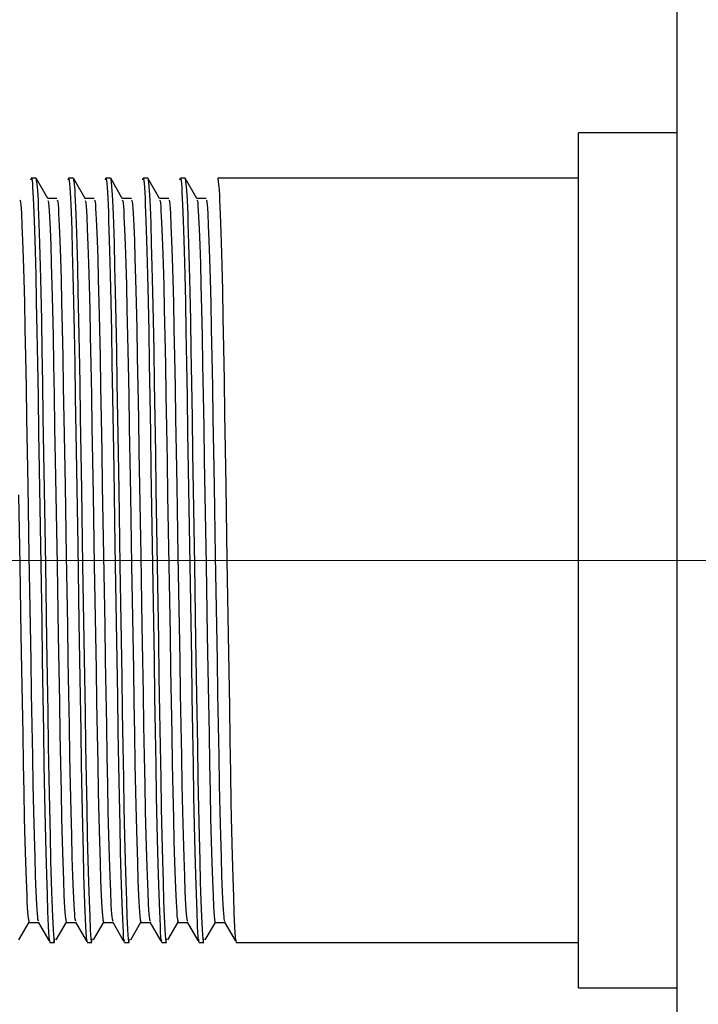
# Model space of a CAD drawing. Header units: millimetres. Extents: x 262469 to 275208, y -32539 to 9411.
# Tile 111 of 256: x 267925 to 267935, y -14060 to -14045. Entities that reach past the tile are written whole.
import ezdxf

# ---------------------------------------------------------------- set-up
doc = ezdxf.new("R2010")
doc.units = ezdxf.units.MM
doc.header["$LTSCALE"] = 100
doc.layers.add('$ IE_TELETECHNIKA', color=5, linetype='Continuous', lineweight=30)

msp = doc.modelspace()

# ---------------------------------------------------------------- linework, layer by layer
at = {"layer": '$ IE_TELETECHNIKA', "color": 7, "linetype": 'Continuous'}
for p, q in [((267934.646, -14117.558), (267934.646, -13989.058)), ((267934.646, -14046.757), (267933.134, -14046.757)), ((267933.134, -14059.859), (267933.134, -14046.757)), ((267924.815, -14047.45), (267924.743, -14047.45)), ((267924.996, -14047.761), (267924.817, -14047.451)), ((267925.386, -14047.45), (267925.315, -14047.45)), ((267925.567, -14047.761), (267925.388, -14047.451)), ((267925.958, -14047.45), (267925.886, -14047.45)), ((267926.138, -14047.761), (267925.96, -14047.451)), ((267926.529, -14047.45), (267926.458, -14047.45)), ((267926.71, -14047.761), (267926.531, -14047.451)), ((267927.101, -14047.45), (267927.029, -14047.45)), ((267927.281, -14047.761), (267927.103, -14047.451)), ((267933.134, -14047.45), (267927.601, -14047.45)), ((267925.136, -14047.759), (267924.995, -14047.759)), ((267925.136, -14047.759), (267924.995, -14047.759)), ((267925.708, -14047.759), (267925.566, -14047.759)), ((267925.708, -14047.759), (267925.566, -14047.759)), ((267926.279, -14047.759), (267926.137, -14047.759)), ((267926.279, -14047.759), (267926.137, -14047.759)), ((267926.851, -14047.759), (267926.709, -14047.759)), ((267926.851, -14047.759), (267926.709, -14047.759)), ((267927.422, -14047.759), (267927.28, -14047.759)), ((267927.422, -14047.759), (267927.28, -14047.759)), ((267924.553, -14059.126), (267924.71, -14058.854)), ((267924.708, -14058.856), (267924.85, -14058.856)), ((267924.848, -14058.854), (267925.01, -14059.135)), ((267925.125, -14059.126), (267925.281, -14058.854)), ((267925.279, -14058.856), (267925.421, -14058.856)), ((267925.42, -14058.854), (267925.582, -14059.135)), ((267925.696, -14059.126), (267925.853, -14058.855)), ((267925.851, -14058.856), (267925.992, -14058.856)), ((267925.991, -14058.854), (267926.153, -14059.135)), ((267926.267, -14059.126), (267926.424, -14058.854)), ((267926.422, -14058.856), (267926.564, -14058.856)), ((267926.563, -14058.854), (267926.725, -14059.135)), ((267926.839, -14059.126), (267926.996, -14058.854)), ((267926.993, -14058.856), (267927.135, -14058.856)), ((267927.134, -14058.854), (267927.296, -14059.135)), ((267927.41, -14059.126), (267927.566, -14058.856)), ((267927.565, -14058.856), (267927.707, -14058.856)), ((267927.705, -14058.854), (267927.867, -14059.135)), ((267925.029, -14059.166), (267925.101, -14059.166)), ((267925.601, -14059.166), (267925.672, -14059.166)), ((267926.172, -14059.166), (267926.244, -14059.166)), ((267926.744, -14059.166), (267926.815, -14059.166)), ((267927.315, -14059.166), (267927.386, -14059.166)), ((267927.886, -14059.166), (267933.134, -14059.166)), ((267933.134, -14059.859), (267934.646, -14059.859))]:
    msp.add_line(p, q, dxfattribs=at)
at = {"layer": '$ IE_TELETECHNIKA', "color": 7, "linetype": 'Continuous', "lineweight": 5, "ltscale": 20.32}
for p, q in [((267914.867, -14053.308), (267933.134, -14053.308)), ((267933.134, -14053.308), (267937.165, -14053.308))]:
    msp.add_line(p, q, dxfattribs=at)
at = {"layer": '$ IE_TELETECHNIKA', "color": 7, "linetype": 'Continuous'}
for points in [[(267924.737, -14047.475), (267924.746, -14047.448), (267924.75, -14047.459), (267924.754, -14047.487), (267924.759, -14047.532), (267924.763, -14047.593), (267924.768, -14047.669), (267924.772, -14047.758), (267924.777, -14047.86), (267924.782, -14047.976), (267924.787, -14048.104), (267924.791, -14048.245), (267924.801, -14048.565), (267924.81, -14048.933), (267924.82, -14049.347), (267924.829, -14049.801), (267924.837, -14050.29), (267924.846, -14050.809), (267924.855, -14051.353), (267924.864, -14051.917), (267924.883, -14053.082), (267924.902, -14054.257), (267924.911, -14054.832), (267924.92, -14055.392), (267924.929, -14055.931), (267924.937, -14056.443), (267924.946, -14056.926), (267924.955, -14057.371), (267924.964, -14057.773), (267924.974, -14058.126), (267924.984, -14058.431), (267924.993, -14058.692), (267925.002, -14058.914), (267925.007, -14059.005), (267925.012, -14059.079), (267925.016, -14059.131), (267925.021, -14059.157), (267925.025, -14059.154), (267925.029, -14059.125)], [(267924.815, -14047.45), (267924.824, -14047.505), (267924.832, -14047.583), (267924.837, -14047.638), (267924.841, -14047.707), (267924.846, -14047.793), (267924.85, -14047.895), (267924.855, -14048.014), (267924.86, -14048.146), (267924.869, -14048.451), (267924.879, -14048.802), (267924.888, -14049.193), (267924.897, -14049.624), (267924.905, -14050.091), (267924.914, -14050.591), (267924.922, -14051.117), (267924.931, -14051.665), (267924.94, -14052.228), (267924.959, -14053.382), (267924.978, -14054.532), (267924.987, -14055.092), (267924.995, -14055.634), (267925.004, -14056.154), (267925.012, -14056.646), (267925.021, -14057.107), (267925.03, -14057.529), (267925.039, -14057.908), (267925.049, -14058.238), (267925.058, -14058.524), (267925.068, -14058.767), (267925.077, -14058.968), (267925.081, -14059.047), (267925.086, -14059.107), (267925.09, -14059.145), (267925.094, -14059.158), (267925.099, -14059.143), (267925.103, -14059.111)], [(267925.308, -14047.475), (267925.317, -14047.448), (267925.321, -14047.459), (267925.326, -14047.487), (267925.33, -14047.532), (267925.335, -14047.593), (267925.339, -14047.669), (267925.344, -14047.758), (267925.348, -14047.86), (267925.353, -14047.976), (267925.358, -14048.104), (267925.363, -14048.245), (267925.372, -14048.565), (267925.382, -14048.933), (267925.391, -14049.347), (267925.4, -14049.801), (267925.409, -14050.29), (267925.417, -14050.809), (267925.426, -14051.353), (267925.435, -14051.917), (267925.454, -14053.082), (267925.473, -14054.257), (267925.483, -14054.832), (267925.491, -14055.392), (267925.5, -14055.931), (267925.509, -14056.443), (267925.518, -14056.926), (267925.527, -14057.371), (267925.536, -14057.773), (267925.545, -14058.126), (267925.555, -14058.431), (267925.564, -14058.692), (267925.574, -14058.914), (267925.579, -14059.005), (267925.583, -14059.079), (267925.588, -14059.131), (267925.592, -14059.157), (267925.596, -14059.154), (267925.601, -14059.125)], [(267925.386, -14047.45), (267925.395, -14047.505), (267925.404, -14047.583), (267925.408, -14047.638), (267925.413, -14047.707), (267925.417, -14047.793), (267925.422, -14047.895), (267925.426, -14048.014), (267925.431, -14048.146), (267925.441, -14048.451), (267925.45, -14048.802), (267925.459, -14049.193), (267925.468, -14049.624), (267925.477, -14050.091), (267925.485, -14050.59), (267925.494, -14051.117), (267925.502, -14051.664), (267925.512, -14052.228), (267925.53, -14053.381), (267925.549, -14054.532), (267925.558, -14055.092), (267925.567, -14055.634), (267925.575, -14056.154), (267925.584, -14056.646), (267925.593, -14057.107), (267925.602, -14057.529), (267925.611, -14057.908), (267925.62, -14058.238), (267925.63, -14058.524), (267925.639, -14058.767), (267925.648, -14058.968), (267925.653, -14059.047), (267925.657, -14059.107), (267925.661, -14059.145), (267925.666, -14059.158), (267925.67, -14059.143), (267925.674, -14059.111)], [(267925.88, -14047.475), (267925.888, -14047.448), (267925.893, -14047.459), (267925.897, -14047.487), (267925.901, -14047.532), (267925.906, -14047.593), (267925.911, -14047.669), (267925.915, -14047.758), (267925.92, -14047.86), (267925.925, -14047.976), (267925.929, -14048.104), (267925.934, -14048.245), (267925.944, -14048.565), (267925.953, -14048.933), (267925.963, -14049.347), (267925.971, -14049.801), (267925.98, -14050.289), (267925.989, -14050.809), (267925.997, -14051.353), (267926.006, -14051.917), (267926.025, -14053.082), (267926.045, -14054.257), (267926.054, -14054.832), (267926.063, -14055.392), (267926.072, -14055.93), (267926.08, -14056.443), (267926.089, -14056.926), (267926.098, -14057.371), (267926.107, -14057.773), (267926.117, -14058.126), (267926.126, -14058.431), (267926.136, -14058.692), (267926.145, -14058.914), (267926.15, -14059.005), (267926.154, -14059.079), (267926.159, -14059.131), (267926.163, -14059.157), (267926.168, -14059.154), (267926.172, -14059.125)], [(267925.958, -14047.45), (267925.966, -14047.505), (267925.975, -14047.583), (267925.979, -14047.638), (267925.984, -14047.707), (267925.989, -14047.793), (267925.993, -14047.895), (267925.998, -14048.014), (267926.003, -14048.146), (267926.012, -14048.451), (267926.021, -14048.802), (267926.031, -14049.193), (267926.04, -14049.624), (267926.048, -14050.091), (267926.057, -14050.591), (267926.065, -14051.117), (267926.074, -14051.664), (267926.083, -14052.228), (267926.102, -14053.381), (267926.121, -14054.532), (267926.13, -14055.092), (267926.138, -14055.634), (267926.147, -14056.154), (267926.155, -14056.646), (267926.164, -14057.107), (267926.173, -14057.529), (267926.182, -14057.908), (267926.192, -14058.238), (267926.201, -14058.524), (267926.21, -14058.767), (267926.219, -14058.968), (267926.224, -14059.047), (267926.228, -14059.107), (267926.233, -14059.145), (267926.237, -14059.158), (267926.242, -14059.143), (267926.246, -14059.111)], [(267926.451, -14047.475), (267926.46, -14047.448), (267926.464, -14047.459), (267926.468, -14047.487), (267926.473, -14047.532), (267926.477, -14047.593), (267926.482, -14047.669), (267926.487, -14047.758), (267926.491, -14047.86), (267926.496, -14047.976), (267926.501, -14048.104), (267926.506, -14048.245), (267926.515, -14048.565), (267926.525, -14048.933), (267926.534, -14049.347), (267926.543, -14049.801), (267926.552, -14050.29), (267926.56, -14050.809), (267926.569, -14051.353), (267926.578, -14051.917), (267926.597, -14053.082), (267926.616, -14054.257), (267926.625, -14054.832), (267926.634, -14055.392), (267926.643, -14055.931), (267926.652, -14056.443), (267926.66, -14056.926), (267926.669, -14057.371), (267926.679, -14057.773), (267926.688, -14058.126), (267926.698, -14058.431), (267926.707, -14058.692), (267926.717, -14058.914), (267926.721, -14059.005), (267926.726, -14059.079), (267926.73, -14059.131), (267926.735, -14059.157), (267926.739, -14059.154), (267926.744, -14059.125)], [(267926.529, -14047.45), (267926.538, -14047.505), (267926.546, -14047.583), (267926.551, -14047.638), (267926.555, -14047.707), (267926.56, -14047.793), (267926.565, -14047.895), (267926.569, -14048.014), (267926.574, -14048.146), (267926.583, -14048.451), (267926.593, -14048.802), (267926.602, -14049.193), (267926.611, -14049.624), (267926.62, -14050.091), (267926.628, -14050.591), (267926.636, -14051.117), (267926.645, -14051.664), (267926.654, -14052.228), (267926.673, -14053.381), (267926.692, -14054.532), (267926.701, -14055.092), (267926.71, -14055.634), (267926.718, -14056.154), (267926.727, -14056.646), (267926.735, -14057.107), (267926.744, -14057.529), (267926.754, -14057.908), (267926.763, -14058.238), (267926.772, -14058.524), (267926.782, -14058.767), (267926.791, -14058.968), (267926.795, -14059.047), (267926.8, -14059.107), (267926.804, -14059.145), (267926.809, -14059.158), (267926.813, -14059.143), (267926.817, -14059.111)], [(267927.023, -14047.475), (267927.031, -14047.448), (267927.035, -14047.459), (267927.04, -14047.487), (267927.044, -14047.532), (267927.049, -14047.593), (267927.053, -14047.669), (267927.058, -14047.758), (267927.063, -14047.86), (267927.067, -14047.976), (267927.072, -14048.104), (267927.077, -14048.245), (267927.087, -14048.565), (267927.096, -14048.933), (267927.105, -14049.347), (267927.114, -14049.801), (267927.123, -14050.289), (267927.131, -14050.809), (267927.14, -14051.353), (267927.149, -14051.917), (267927.168, -14053.082), (267927.187, -14054.257), (267927.197, -14054.832), (267927.206, -14055.392), (267927.214, -14055.931), (267927.223, -14056.443), (267927.232, -14056.926), (267927.241, -14057.371), (267927.25, -14057.773), (267927.26, -14058.126), (267927.269, -14058.431), (267927.279, -14058.692), (267927.288, -14058.914), (267927.293, -14059.005), (267927.297, -14059.079), (267927.302, -14059.131), (267927.306, -14059.157), (267927.311, -14059.154), (267927.315, -14059.125)], [(267927.101, -14047.45), (267927.109, -14047.505), (267927.118, -14047.583), (267927.122, -14047.638), (267927.127, -14047.707), (267927.131, -14047.793), (267927.136, -14047.895), (267927.141, -14048.014), (267927.145, -14048.146), (267927.155, -14048.451), (267927.164, -14048.802), (267927.173, -14049.193), (267927.182, -14049.624), (267927.191, -14050.091), (267927.199, -14050.591), (267927.208, -14051.117), (267927.217, -14051.665), (267927.226, -14052.228), (267927.245, -14053.381), (267927.263, -14054.532), (267927.272, -14055.092), (267927.281, -14055.634), (267927.289, -14056.154), (267927.298, -14056.646), (267927.307, -14057.107), (267927.316, -14057.529), (267927.325, -14057.908), (267927.334, -14058.238), (267927.344, -14058.524), (267927.353, -14058.767), (267927.362, -14058.968), (267927.367, -14059.047), (267927.371, -14059.107), (267927.376, -14059.145), (267927.38, -14059.158), (267927.384, -14059.143), (267927.389, -14059.111)], [(267927.601, -14047.45), (267927.609, -14047.504), (267927.618, -14047.581), (267927.622, -14047.635), (267927.627, -14047.703), (267927.631, -14047.787), (267927.636, -14047.888), (267927.64, -14048.005), (267927.645, -14048.135), (267927.654, -14048.435), (267927.664, -14048.781), (267927.673, -14049.167), (267927.682, -14049.592), (267927.69, -14050.052), (267927.699, -14050.545), (267927.707, -14051.065), (267927.716, -14051.606), (267927.725, -14052.164), (267927.743, -14053.307), (267927.762, -14054.45), (267927.771, -14055.007), (267927.78, -14055.548), (267927.788, -14056.068), (267927.796, -14056.561), (267927.805, -14057.025), (267927.814, -14057.451), (267927.823, -14057.836), (267927.832, -14058.172), (267927.842, -14058.464), (267927.851, -14058.715), (267927.86, -14058.928), (267927.865, -14059.015), (267927.869, -14059.085), (267927.874, -14059.134), (267927.878, -14059.157), (267927.882, -14059.153), (267927.886, -14059.125)], [(267924.565, -14047.787), (267924.573, -14047.794), (267924.577, -14047.816), (267924.582, -14047.857), (267924.586, -14047.916), (267924.591, -14047.99), (267924.6, -14048.175), (267924.609, -14048.405), (267924.618, -14048.678), (267924.628, -14048.997), (267924.637, -14049.358), (267924.645, -14049.756), (267924.654, -14050.187), (267924.662, -14050.648), (267924.671, -14051.134), (267924.679, -14051.64), (267924.688, -14052.163), (267924.707, -14053.235), (267924.725, -14054.31), (267924.734, -14054.836), (267924.743, -14055.347), (267924.751, -14055.839), (267924.759, -14056.307), (267924.768, -14056.746), (267924.777, -14057.154), (267924.786, -14057.525), (267924.795, -14057.855), (267924.804, -14058.141), (267924.813, -14058.384), (267924.822, -14058.582), (267924.827, -14058.662), (267924.831, -14058.726), (267924.836, -14058.772), (267924.84, -14058.802), (267924.848, -14058.832)], [(267924.996, -14047.791), (267925.004, -14047.802), (267925.008, -14047.833), (267925.013, -14047.884), (267925.017, -14047.952), (267925.022, -14048.035), (267925.031, -14048.233), (267925.04, -14048.473), (267925.049, -14048.759), (267925.058, -14049.09), (267925.068, -14049.461), (267925.076, -14049.868), (267925.085, -14050.307), (267925.093, -14050.775), (267925.101, -14051.267), (267925.11, -14051.779), (267925.119, -14052.304), (267925.138, -14053.38), (267925.156, -14054.452), (267925.165, -14054.974), (267925.174, -14055.481), (267925.182, -14055.967), (267925.19, -14056.428), (267925.199, -14056.859), (267925.207, -14057.257), (267925.217, -14057.617), (267925.226, -14057.936), (267925.235, -14058.211), (267925.244, -14058.442), (267925.249, -14058.54), (267925.253, -14058.626), (267925.258, -14058.697), (267925.262, -14058.752), (267925.267, -14058.791), (267925.271, -14058.817), (267925.279, -14058.846)], [(267925.136, -14047.788), (267925.145, -14047.793), (267925.149, -14047.815), (267925.153, -14047.856), (267925.158, -14047.915), (267925.162, -14047.99), (267925.171, -14048.176), (267925.18, -14048.405), (267925.19, -14048.678), (267925.199, -14048.998), (267925.208, -14049.358), (267925.217, -14049.756), (267925.225, -14050.187), (267925.234, -14050.648), (267925.242, -14051.134), (267925.251, -14051.64), (267925.26, -14052.163), (267925.278, -14053.235), (267925.296, -14054.31), (267925.305, -14054.836), (267925.314, -14055.347), (267925.323, -14055.839), (267925.331, -14056.307), (267925.339, -14056.747), (267925.348, -14057.154), (267925.357, -14057.525), (267925.366, -14057.855), (267925.375, -14058.141), (267925.385, -14058.384), (267925.394, -14058.583), (267925.398, -14058.662), (267925.403, -14058.725), (267925.407, -14058.771), (267925.411, -14058.801), (267925.42, -14058.833)], [(267925.567, -14047.791), (267925.575, -14047.801), (267925.58, -14047.832), (267925.584, -14047.884), (267925.589, -14047.953), (267925.593, -14048.035), (267925.602, -14048.233), (267925.611, -14048.474), (267925.621, -14048.759), (267925.63, -14049.09), (267925.639, -14049.461), (267925.648, -14049.868), (267925.656, -14050.308), (267925.664, -14050.776), (267925.673, -14051.268), (267925.681, -14051.779), (267925.691, -14052.305), (267925.709, -14053.38), (267925.727, -14054.452), (267925.736, -14054.975), (267925.745, -14055.481), (267925.753, -14055.967), (267925.762, -14056.428), (267925.77, -14056.859), (267925.779, -14057.257), (267925.788, -14057.617), (267925.797, -14057.936), (267925.806, -14058.211), (267925.816, -14058.442), (267925.82, -14058.54), (267925.825, -14058.626), (267925.829, -14058.696), (267925.834, -14058.751), (267925.838, -14058.79), (267925.842, -14058.817), (267925.851, -14058.849)], [(267925.708, -14047.788), (267925.716, -14047.791), (267925.72, -14047.814), (267925.725, -14047.856), (267925.729, -14047.915), (267925.733, -14047.99), (267925.743, -14048.176), (267925.752, -14048.405), (267925.761, -14048.678), (267925.77, -14048.998), (267925.779, -14049.358), (267925.788, -14049.756), (267925.797, -14050.187), (267925.805, -14050.648), (267925.813, -14051.134), (267925.822, -14051.641), (267925.831, -14052.163), (267925.849, -14053.235), (267925.868, -14054.31), (267925.877, -14054.836), (267925.886, -14055.348), (267925.894, -14055.84), (267925.902, -14056.307), (267925.911, -14056.747), (267925.919, -14057.154), (267925.928, -14057.525), (267925.938, -14057.855), (267925.947, -14058.141), (267925.956, -14058.385), (267925.965, -14058.583), (267925.97, -14058.662), (267925.974, -14058.725), (267925.979, -14058.77), (267925.983, -14058.801), (267925.991, -14058.836)], [(267926.139, -14047.79), (267926.143, -14047.788), (267926.147, -14047.799), (267926.151, -14047.832), (267926.155, -14047.884), (267926.16, -14047.953), (267926.164, -14048.036), (267926.174, -14048.234), (267926.183, -14048.474), (267926.192, -14048.76), (267926.201, -14049.091), (267926.21, -14049.462), (267926.219, -14049.869), (267926.228, -14050.309), (267926.236, -14050.777), (267926.244, -14051.269), (267926.253, -14051.78), (267926.262, -14052.306), (267926.28, -14053.381), (267926.299, -14054.453), (267926.308, -14054.975), (267926.316, -14055.482), (267926.325, -14055.968), (267926.333, -14056.428), (267926.342, -14056.86), (267926.35, -14057.257), (267926.359, -14057.618), (267926.369, -14057.936), (267926.378, -14058.211), (267926.387, -14058.442), (267926.392, -14058.54), (267926.396, -14058.625), (267926.401, -14058.696), (267926.405, -14058.751), (267926.414, -14058.817), (267926.422, -14058.852)], [(267926.279, -14047.789), (267926.287, -14047.79), (267926.292, -14047.813), (267926.296, -14047.855), (267926.3, -14047.915), (267926.305, -14047.991), (267926.314, -14048.176), (267926.323, -14048.405), (267926.333, -14048.678), (267926.342, -14048.998), (267926.351, -14049.358), (267926.36, -14049.756), (267926.368, -14050.187), (267926.376, -14050.648), (267926.385, -14051.134), (267926.393, -14051.641), (267926.402, -14052.163), (267926.421, -14053.236), (267926.439, -14054.311), (267926.448, -14054.836), (267926.457, -14055.348), (267926.465, -14055.84), (267926.474, -14056.308), (267926.482, -14056.747), (267926.491, -14057.154), (267926.5, -14057.525), (267926.509, -14057.855), (267926.518, -14058.142), (267926.528, -14058.385), (267926.537, -14058.583), (267926.541, -14058.661), (267926.546, -14058.724), (267926.55, -14058.77), (267926.554, -14058.801), (267926.563, -14058.838)], [(267926.71, -14047.79), (267926.714, -14047.787), (267926.718, -14047.798), (267926.723, -14047.831), (267926.727, -14047.884), (267926.731, -14047.954), (267926.736, -14048.037), (267926.745, -14048.235), (267926.754, -14048.475), (267926.764, -14048.761), (267926.773, -14049.092), (267926.782, -14049.463), (267926.791, -14049.87), (267926.799, -14050.309), (267926.807, -14050.777), (267926.816, -14051.269), (267926.824, -14051.781), (267926.833, -14052.306), (267926.852, -14053.381), (267926.87, -14054.453), (267926.879, -14054.976), (267926.888, -14055.482), (267926.896, -14055.968), (267926.905, -14056.429), (267926.913, -14056.86), (267926.922, -14057.257), (267926.931, -14057.618), (267926.94, -14057.936), (267926.949, -14058.211), (267926.959, -14058.442), (267926.963, -14058.54), (267926.968, -14058.625), (267926.972, -14058.695), (267926.977, -14058.75), (267926.985, -14058.818), (267926.993, -14058.855)], [(267926.851, -14047.789), (267926.859, -14047.788), (267926.863, -14047.811), (267926.867, -14047.855), (267926.872, -14047.916), (267926.876, -14047.991), (267926.885, -14048.176), (267926.895, -14048.405), (267926.904, -14048.678), (267926.913, -14048.998), (267926.922, -14049.359), (267926.931, -14049.756), (267926.94, -14050.187), (267926.948, -14050.648), (267926.956, -14051.134), (267926.965, -14051.641), (267926.974, -14052.163), (267926.992, -14053.236), (267927.011, -14054.311), (267927.02, -14054.837), (267927.028, -14055.348), (267927.037, -14055.84), (267927.045, -14056.308), (267927.053, -14056.747), (267927.062, -14057.155), (267927.071, -14057.525), (267927.08, -14057.855), (267927.09, -14058.142), (267927.099, -14058.385), (267927.104, -14058.49), (267927.108, -14058.583), (267927.113, -14058.661), (267927.117, -14058.723), (267927.121, -14058.769), (267927.126, -14058.8), (267927.134, -14058.84)], [(267927.281, -14047.789), (267927.285, -14047.785), (267927.29, -14047.796), (267927.294, -14047.829), (267927.298, -14047.883), (267927.303, -14047.953), (267927.307, -14048.037), (267927.316, -14048.233), (267927.326, -14048.473), (267927.335, -14048.759), (267927.344, -14049.09), (267927.353, -14049.461), (267927.362, -14049.868), (267927.37, -14050.307), (267927.379, -14050.775), (267927.387, -14051.267), (267927.396, -14051.778), (267927.405, -14052.304), (267927.423, -14053.379), (267927.442, -14054.451), (267927.451, -14054.974), (267927.459, -14055.48), (267927.468, -14055.966), (267927.476, -14056.427), (267927.484, -14056.859), (267927.493, -14057.256), (267927.502, -14057.616), (267927.511, -14057.937), (267927.521, -14058.213), (267927.525, -14058.332), (267927.53, -14058.438), (267927.539, -14058.616), (267927.548, -14058.755), (267927.552, -14058.811), (267927.556, -14058.85), (267927.561, -14058.867), (267927.565, -14058.854)], [(267927.422, -14047.789), (267927.43, -14047.787), (267927.434, -14047.811), (267927.439, -14047.855), (267927.443, -14047.916), (267927.448, -14047.992), (267927.457, -14048.177), (267927.466, -14048.405), (267927.475, -14048.679), (267927.485, -14048.998), (267927.494, -14049.359), (267927.502, -14049.757), (267927.511, -14050.188), (267927.519, -14050.649), (267927.528, -14051.135), (267927.536, -14051.641), (267927.545, -14052.164), (267927.564, -14053.236), (267927.582, -14054.311), (267927.591, -14054.837), (267927.6, -14055.348), (267927.608, -14055.84), (267927.617, -14056.308), (267927.625, -14056.748), (267927.634, -14057.155), (267927.643, -14057.526), (267927.652, -14057.855), (267927.661, -14058.142), (267927.67, -14058.386), (267927.675, -14058.491), (267927.68, -14058.583), (267927.684, -14058.661), (267927.688, -14058.723), (267927.693, -14058.768), (267927.697, -14058.801), (267927.705, -14058.843)], [(267924.548, -14052.303), (267924.566, -14053.379), (267924.585, -14054.451), (267924.594, -14054.974), (267924.602, -14055.48), (267924.611, -14055.967), (267924.619, -14056.427), (267924.627, -14056.859), (267924.636, -14057.257), (267924.645, -14057.617), (267924.654, -14057.936), (267924.664, -14058.211), (267924.673, -14058.442), (267924.677, -14058.54), (267924.682, -14058.626), (267924.687, -14058.697), (267924.691, -14058.753), (267924.695, -14058.792), (267924.699, -14058.817), (267924.708, -14058.843)]]:
    msp.add_lwpolyline(points, dxfattribs=at)

doc.saveas('drawing.dxf')
